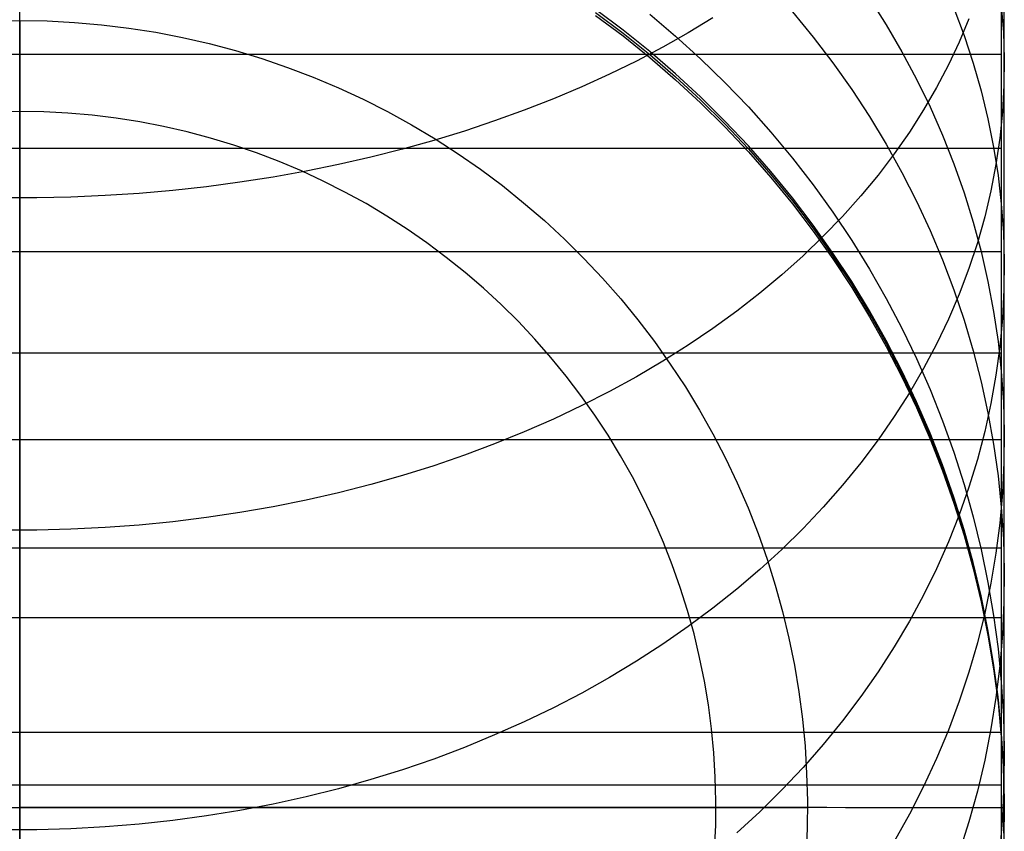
# Model space of a CAD drawing. Header units: millimetres. Extents: x -9 to 331, y -124 to 233.
# Tile 19 of 76: x 319 to 331, y -110 to -99. Entities that reach past the tile are written whole.
import ezdxf

# ---------------------------------------------------------------- set-up
doc = ezdxf.new("R2010")
doc.units = ezdxf.units.MM
doc.layers.add('Up Step Stool_Ferm Living', color=7, linetype='Continuous', true_color=0x000000)

msp = doc.modelspace()

# ---------------------------------------------------------------- linework, layer by layer
at = {"layer": 'Up Step Stool_Ferm Living'}
for p, q in [((331.056, -97.752, 142.883), (331.056, -99.341, 141.789)), ((331.056, -98.335, 143.697), (331.056, -99.952, 142.581)), ((331.056, -98.335, 143.697), (331.056, -99.952, 142.581)), ((331.056, -98.729, 140.997), (331.056, -100.25, 139.872)), ((331.056, -98.729, 140.997), (331.056, -100.25, 139.872)), ((318.595, -99.751, 123.047), (318.595, -98.816, 124.157)), ((331.095, -99.751, 123.047), (331.095, -98.816, 124.157)), ((318.595, -99.208, -22.49), (318.595, -98.96, -22.147)), ((329.384, -98.926, 112.849), (329.597, -99.262, 113.023)), ((326.255, -99.33, -14.984), (325.907, -99.07, -14.984)), ((325.907, -99.108, 40.621), (326.255, -99.367, 40.621)), ((328.407, -99.097, 109.021), (328.67, -99.418, 109.148)), ((330.456, -99.052, 117.326), (330.586, -99.399, 117.552)), ((331.057, -99.02, 122.399), (331.083, -99.357, 122.672)), ((318.248, -99.214, -22.49), (318.595, -99.208, -22.49)), ((318.248, -99.214, -22.49), (318.595, -99.208, -22.49)), ((318.595, -100.658, 139.556), (318.595, -99.126, 140.711)), ((318.595, -99.208, -22.49), (318.942, -99.214, -22.49)), ((318.595, -99.208, -22.49), (318.942, -99.214, -22.49)), ((318.595, -99.471, -22.829), (318.595, -99.208, -22.49)), ((318.595, -99.208, -22.49), (318.595, -119.208, -22.49)), ((318.942, -99.214, -22.49), (319.289, -99.232, -22.49)), ((318.942, -99.214, -22.49), (319.289, -99.232, -22.49)), ((319.289, -99.232, -22.49), (319.635, -99.262, -22.49)), ((319.289, -99.232, -22.49), (319.635, -99.262, -22.49)), ((325.907, -99.145, 96.226), (326.255, -99.405, 96.226)), ((326.593, -99.127, 102.212), (326.922, -99.406, 102.264)), ((327.396, -99.176, 136.105), (327.082, -99.365, 136.337)), ((330.646, -99.187, 128.624), (330.523, -99.482, 128.918)), ((319.635, -99.262, -22.49), (319.979, -99.304, -22.49)), ((319.635, -99.262, -22.49), (319.979, -99.304, -22.49)), ((319.979, -99.304, -22.49), (320.322, -99.358, -22.49)), ((319.979, -99.304, -22.49), (320.322, -99.358, -22.49)), ((320.322, -99.358, -22.49), (320.663, -99.424, -22.49)), ((320.322, -99.358, -22.49), (320.663, -99.424, -22.49)), ((326.593, -99.602, -14.984), (326.255, -99.33, -14.984)), ((326.255, -99.367, 40.621), (326.593, -99.639, 40.621)), ((327.082, -99.365, 136.337), (326.759, -99.548, 136.562)), ((329.597, -99.262, 113.023), (329.796, -99.605, 113.2)), ((331.056, -99.341, 141.789), (331.056, -100.89, 140.641)), ((331.083, -99.357, 122.672), (331.095, -99.694, 122.945)), ((318.595, -99.746, -23.159), (318.595, -99.471, -22.829)), ((320.663, -99.424, -22.49), (321.001, -99.502, -22.49)), ((320.663, -99.424, -22.49), (321.001, -99.502, -22.49)), ((326.255, -99.405, 96.226), (326.593, -99.677, 96.226)), ((326.922, -99.406, 102.264), (327.24, -99.696, 102.317)), ((328.67, -99.418, 109.148), (328.92, -99.747, 109.279)), ((330.523, -99.482, 128.918), (330.386, -99.773, 129.209)), ((330.586, -99.399, 117.552), (330.701, -99.749, 117.781)), ((321.001, -99.502, -22.49), (321.337, -99.591, -22.49)), ((321.001, -99.502, -22.49), (321.337, -99.591, -22.49)), ((321.337, -99.591, -22.49), (321.669, -99.692, -22.49)), ((321.337, -99.591, -22.49), (321.669, -99.692, -22.49)), ((326.759, -99.548, 136.562), (326.425, -99.723, 136.777)), ((326.922, -99.885, -14.984), (326.593, -99.602, -14.984)), ((329.796, -99.605, 113.2), (329.982, -99.953, 113.38)), ((331.056, -99.641, 140.332), (-8.925, -99.641, 140.332)), ((318.595, -100.032, -23.478), (318.595, -99.746, -23.159)), ((321.669, -99.692, -22.49), (321.997, -99.805, -22.49)), ((321.669, -99.692, -22.49), (321.997, -99.805, -22.49)), ((326.425, -99.723, 136.777), (326.082, -99.891, 136.983)), ((326.593, -99.639, 40.621), (326.922, -99.923, 40.621)), ((326.593, -99.677, 96.226), (326.922, -99.96, 96.226)), ((327.24, -99.696, 102.317), (327.548, -99.996, 102.373)), ((328.92, -99.747, 109.279), (329.159, -100.084, 109.412)), ((330.701, -99.749, 117.781), (330.802, -100.102, 118.011)), ((331.056, -99.641, 140.332), (331.056, -100.836, 141.936)), ((331.095, -99.694, 122.945), (331.091, -100.031, 123.218)), ((318.595, -100.647, 121.906), (318.595, -99.751, 123.047)), ((321.997, -99.805, -22.49), (322.322, -99.928, -22.49)), ((321.997, -99.805, -22.49), (322.322, -99.928, -22.49)), ((330.386, -99.773, 129.209), (330.235, -100.061, 129.496)), ((331.095, -100.647, 121.906), (331.095, -99.751, 123.047)), ((322.322, -99.928, -22.49), (322.641, -100.063, -22.49)), ((322.322, -99.928, -22.49), (322.641, -100.063, -22.49)), ((326.082, -99.891, 136.983), (325.73, -100.051, 137.18)), ((327.24, -100.18, -14.984), (326.922, -99.885, -14.984)), ((326.922, -99.923, 40.621), (327.24, -100.217, 40.621)), ((326.922, -99.96, 96.226), (327.24, -100.255, 96.226)), ((327.548, -99.996, 102.373), (327.846, -100.307, 102.43)), ((329.982, -99.953, 113.38), (330.154, -100.307, 113.562)), ((331.056, -99.952, 142.581), (331.056, -101.531, 141.41)), ((331.056, -99.952, 142.581), (331.056, -101.531, 141.41)), ((318.595, -100.329, -23.788), (318.595, -100.032, -23.478)), ((322.641, -100.063, -22.49), (322.956, -100.209, -22.49)), ((322.641, -100.063, -22.49), (322.956, -100.209, -22.49)), ((325.73, -100.051, 137.18), (325.37, -100.204, 137.367)), ((329.159, -100.084, 109.412), (329.384, -100.429, 109.548)), ((330.235, -100.061, 129.496), (330.07, -100.345, 129.78)), ((330.802, -100.102, 118.011), (330.888, -100.458, 118.244)), ((331.091, -100.031, 123.218), (331.072, -100.368, 123.491)), ((322.956, -100.209, -22.49), (323.266, -100.366, -22.49)), ((322.956, -100.209, -22.49), (323.266, -100.366, -22.49)), ((325.37, -100.204, 137.367), (325.001, -100.348, 137.544)), ((327.548, -100.485, -14.985), (327.24, -100.18, -14.984)), ((327.24, -100.217, 40.621), (327.548, -100.523, 40.621)), ((331.056, -100.25, 139.872), (331.056, -101.731, 138.695)), ((331.056, -100.25, 139.872), (331.056, -101.731, 138.695)), ((318.595, -100.363, -23.823), (318.288, -100.369, -23.823)), ((318.595, -100.636, -24.088), (318.595, -100.329, -23.788)), ((318.902, -100.369, -23.823), (318.595, -100.363, -23.823)), ((319.208, -100.385, -23.823), (318.902, -100.369, -23.823)), ((323.266, -100.366, -22.49), (323.57, -100.534, -22.49)), ((323.266, -100.366, -22.49), (323.57, -100.534, -22.49)), ((325.001, -100.348, 137.544), (324.625, -100.484, 137.712)), ((327.24, -100.255, 96.226), (327.548, -100.56, 96.226)), ((327.846, -100.307, 102.43), (328.132, -100.627, 102.49)), ((330.07, -100.345, 129.78), (329.891, -100.625, 130.059)), ((330.154, -100.307, 113.562), (330.312, -100.666, 113.748)), ((331.072, -100.368, 123.491), (331.038, -100.704, 123.764)), ((319.514, -100.411, -23.823), (319.208, -100.385, -23.823)), ((319.819, -100.449, -23.823), (319.514, -100.411, -23.823)), ((320.122, -100.496, -23.823), (319.819, -100.449, -23.823)), ((320.423, -100.554, -23.823), (320.122, -100.496, -23.823)), ((324.625, -100.484, 137.712), (324.241, -100.612, 137.869)), ((327.846, -100.801, -14.985), (327.548, -100.485, -14.985)), ((329.384, -100.429, 109.548), (329.597, -100.781, 109.687)), ((330.888, -100.458, 118.244), (330.959, -100.817, 118.478)), ((320.722, -100.623, -23.823), (320.423, -100.554, -23.823)), ((321.018, -100.702, -23.824), (320.722, -100.623, -23.823)), ((323.57, -100.534, -22.49), (323.868, -100.711, -22.49)), ((323.57, -100.534, -22.49), (323.868, -100.711, -22.49)), ((324.241, -100.612, 137.869), (323.851, -100.732, 138.016)), ((327.548, -100.523, 40.621), (327.846, -100.839, 40.621)), ((327.548, -100.56, 96.226), (327.846, -100.876, 96.226)), ((318.595, -100.953, -24.377), (318.595, -100.636, -24.088)), ((318.595, -101.504, 120.735), (318.595, -100.647, 121.906)), ((318.595, -102.149, 138.348), (318.595, -100.658, 139.556)), ((321.312, -100.791, -23.824), (321.018, -100.702, -23.824)), ((323.851, -100.732, 138.016), (323.454, -100.843, 138.152)), ((323.868, -100.711, -22.49), (324.16, -100.9, -22.49)), ((323.868, -100.711, -22.49), (324.16, -100.9, -22.49)), ((328.132, -100.627, 102.49), (328.407, -100.958, 102.551)), ((329.891, -100.625, 130.059), (329.698, -100.9, 130.334)), ((330.312, -100.666, 113.748), (330.456, -101.03, 113.936)), ((331.038, -100.704, 123.764), (330.989, -101.039, 124.035)), ((331.095, -101.504, 120.735), (331.095, -100.647, 121.906)), ((331.056, -100.836, 141.936), (-8.925, -100.836, 141.936)), ((321.602, -100.891, -23.824), (321.312, -100.791, -23.824)), ((323.454, -100.843, 138.152), (323.051, -100.945, 138.277)), ((328.132, -101.127, -14.985), (327.846, -100.801, -14.985)), ((327.846, -100.839, 40.621), (328.132, -101.165, 40.62)), ((329.597, -100.781, 109.687), (329.796, -101.139, 109.829)), ((330.959, -100.817, 118.478), (331.016, -101.177, 118.713)), ((318.595, -101.28, -24.654), (318.595, -100.953, -24.377)), ((321.889, -101, -23.824), (321.602, -100.891, -23.824)), ((323.051, -100.945, 138.277), (322.643, -101.038, 138.392)), ((324.16, -100.9, -22.49), (324.445, -101.098, -22.49)), ((324.16, -100.9, -22.49), (324.445, -101.098, -22.49)), ((327.846, -100.876, 96.226), (328.132, -101.202, 96.226)), ((328.407, -100.958, 102.551), (328.67, -101.297, 102.613)), ((329.698, -100.9, 130.334), (329.492, -101.171, 130.603)), ((331.056, -100.89, 140.641), (331.056, -102.399, 139.44)), ((322.23, -101.122, 138.495), (321.813, -101.197, 138.587)), ((322.172, -101.119, -23.824), (321.889, -101, -23.824)), ((322.45, -101.248, -23.824), (322.172, -101.119, -23.824)), ((322.643, -101.038, 138.392), (322.23, -101.122, 138.495)), ((324.445, -101.098, -22.49), (324.723, -101.306, -22.49)), ((324.445, -101.098, -22.49), (324.723, -101.306, -22.49)), ((330.456, -101.03, 113.936), (330.586, -101.398, 114.126)), ((330.989, -101.039, 124.035), (330.926, -101.372, 124.305)), ((321.813, -101.197, 138.587), (321.392, -101.263, 138.668)), ((322.724, -101.387, -23.824), (322.45, -101.248, -23.824)), ((328.407, -101.463, -14.985), (328.132, -101.127, -14.985)), ((328.132, -101.165, 40.62), (328.407, -101.501, 40.62)), ((328.132, -101.202, 96.226), (328.407, -101.538, 96.226)), ((329.492, -101.171, 130.603), (329.273, -101.436, 130.868)), ((329.796, -101.139, 109.829), (329.982, -101.504, 109.973)), ((331.016, -101.177, 118.713), (331.057, -101.539, 118.949)), ((318.595, -101.616, -24.921), (318.595, -101.28, -24.654)), ((320.54, -101.367, 138.796), (320.11, -101.405, 138.843)), ((320.967, -101.32, 138.738), (320.54, -101.367, 138.796)), ((321.392, -101.263, 138.668), (320.967, -101.32, 138.738)), ((324.723, -101.306, -22.49), (324.993, -101.523, -22.49)), ((324.723, -101.306, -22.49), (324.993, -101.523, -22.49)), ((328.67, -101.297, 102.613), (328.92, -101.645, 102.678)), ((330.926, -101.372, 124.305), (330.847, -101.704, 124.574)), ((318.812, -101.462, 138.913), (318.378, -101.462, 138.913)), ((319.246, -101.452, 138.901), (318.812, -101.462, 138.913)), ((319.679, -101.433, 138.878), (319.246, -101.452, 138.901)), ((320.11, -101.405, 138.843), (319.679, -101.433, 138.878)), ((322.992, -101.535, -23.824), (322.724, -101.387, -23.824)), ((328.67, -101.808, -14.985), (328.407, -101.463, -14.985)), ((329.273, -101.436, 130.868), (329.041, -101.696, 131.127)), ((330.586, -101.398, 114.126), (330.701, -101.769, 114.318)), ((318.595, -102.321, 119.535), (318.595, -101.504, 120.735)), ((318.595, -101.961, -25.175), (318.595, -101.616, -24.921)), ((323.256, -101.692, -23.824), (322.992, -101.535, -23.824)), ((324.993, -101.523, -22.49), (325.256, -101.75, -22.49)), ((324.993, -101.523, -22.49), (325.256, -101.75, -22.49)), ((328.407, -101.501, 40.62), (328.67, -101.846, 40.62)), ((328.407, -101.538, 96.226), (328.67, -101.883, 96.226)), ((329.982, -101.504, 109.973), (330.154, -101.874, 110.12)), ((331.056, -101.531, 141.41), (331.056, -103.067, 140.185)), ((331.056, -101.531, 141.41), (331.056, -103.067, 140.185)), ((331.057, -101.539, 118.949), (331.083, -101.901, 119.186)), ((331.095, -102.321, 119.535), (331.095, -101.504, 120.735)), ((323.514, -101.858, -23.824), (323.256, -101.692, -23.824)), ((325.256, -101.75, -22.49), (325.511, -101.985, -22.49)), ((325.256, -101.75, -22.49), (325.511, -101.985, -22.49)), ((329.041, -101.696, 131.127), (328.796, -101.949, 131.38)), ((328.92, -101.645, 102.678), (329.159, -102.002, 102.744)), ((330.847, -101.704, 124.574), (330.754, -102.033, 124.841)), ((331.056, -101.731, 138.695), (331.056, -103.171, 137.468)), ((331.056, -101.731, 138.695), (331.056, -103.171, 137.468)), ((323.766, -102.034, -23.824), (323.514, -101.858, -23.824)), ((328.92, -102.162, -14.986), (328.67, -101.808, -14.985)), ((328.67, -101.846, 40.62), (328.92, -102.2, 40.62)), ((330.154, -101.874, 110.12), (330.312, -102.25, 110.268)), ((330.701, -101.769, 114.318), (330.802, -102.144, 114.511)), ((318.595, -102.315, -25.418), (318.595, -101.961, -25.175)), ((325.511, -101.985, -22.49), (325.758, -102.23, -22.49)), ((325.511, -101.985, -22.49), (325.758, -102.23, -22.49)), ((328.796, -101.949, 131.38), (328.54, -102.197, 131.627)), ((328.67, -101.883, 96.226), (328.92, -102.237, 96.226)), ((331.083, -101.901, 119.186), (331.095, -102.265, 119.423)), ((324.011, -102.217, -23.825), (323.766, -102.034, -23.824)), ((329.159, -102.002, 102.744), (329.384, -102.366, 102.811)), ((330.754, -102.033, 124.841), (330.646, -102.359, 125.105)), ((331.056, -102.149, 138.348), (-8.925, -102.149, 138.348)), ((318.595, -103.597, 137.088), (318.595, -102.149, 138.348)), ((324.251, -102.409, -23.825), (324.011, -102.217, -23.825)), ((325.758, -102.23, -22.49), (325.996, -102.483, -22.49)), ((325.758, -102.23, -22.49), (325.996, -102.483, -22.49)), ((328.54, -102.197, 131.627), (328.271, -102.438, 131.867)), ((329.159, -102.525, -14.986), (328.92, -102.162, -14.986)), ((328.92, -102.2, 40.62), (329.159, -102.562, 40.62)), ((328.92, -102.237, 96.226), (329.159, -102.6, 96.226)), ((330.312, -102.25, 110.268), (330.456, -102.631, 110.419)), ((330.802, -102.144, 114.511), (330.888, -102.522, 114.706)), ((331.056, -102.149, 138.348), (331.056, -103.435, 139.879)), ((318.595, -102.677, -25.648), (318.595, -102.315, -25.418)), ((318.595, -103.096, 118.308), (318.595, -102.321, 119.535)), ((329.384, -102.366, 102.811), (329.597, -102.738, 102.88)), ((330.646, -102.359, 125.105), (330.523, -102.683, 125.367)), ((331.095, -102.265, 119.423), (331.091, -102.628, 119.66)), ((331.095, -103.096, 118.308), (331.095, -102.321, 119.535)), ((324.483, -102.61, -23.825), (324.251, -102.409, -23.825)), ((325.996, -102.483, -22.49), (326.225, -102.743, -22.49)), ((325.996, -102.483, -22.49), (326.225, -102.743, -22.49)), ((328.271, -102.438, 131.867), (327.99, -102.672, 132.101)), ((331.056, -102.399, 139.44), (331.056, -103.866, 138.188)), ((324.708, -102.818, -23.825), (324.483, -102.61, -23.825)), ((329.384, -102.896, -14.986), (329.159, -102.525, -14.986)), ((329.159, -102.562, 40.62), (329.384, -102.933, 40.62)), ((329.159, -102.6, 96.226), (329.384, -102.971, 96.226)), ((330.888, -102.522, 114.706), (330.959, -102.903, 114.903)), ((318.595, -103.046, -25.866), (318.595, -102.677, -25.648)), ((326.225, -102.743, -22.49), (326.444, -103.012, -22.49)), ((326.225, -102.743, -22.49), (326.444, -103.012, -22.49)), ((327.99, -102.672, 132.101), (327.698, -102.9, 132.328)), ((329.597, -102.738, 102.88), (329.796, -103.117, 102.95)), ((330.523, -102.683, 125.367), (330.386, -103.003, 125.626)), ((330.456, -102.631, 110.419), (330.586, -103.016, 110.571)), ((331.091, -102.628, 119.66), (331.072, -102.991, 119.897)), ((324.926, -103.034, -23.825), (324.708, -102.818, -23.825)), ((327.698, -102.9, 132.328), (327.396, -103.12, 132.547)), ((329.597, -103.274, -14.986), (329.384, -102.896, -14.986)), ((329.384, -102.933, 40.62), (329.597, -103.311, 40.62)), ((329.384, -102.971, 96.226), (329.597, -103.349, 96.226)), ((330.959, -102.903, 114.903), (331.016, -103.285, 115.1)), ((331.072, -102.991, 119.897), (331.038, -103.353, 120.133)), ((318.595, -103.423, -26.071), (318.595, -103.046, -25.866)), ((318.595, -103.829, 117.055), (318.595, -103.096, 118.308)), ((325.136, -103.258, -23.825), (324.926, -103.034, -23.825)), ((326.444, -103.012, -22.49), (326.655, -103.288, -22.49)), ((326.444, -103.012, -22.49), (326.655, -103.288, -22.49)), ((327.396, -103.12, 132.547), (327.082, -103.332, 132.759)), ((329.796, -103.117, 102.95), (329.982, -103.503, 103.021)), ((330.386, -103.003, 125.626), (330.235, -103.319, 125.882)), ((330.586, -103.016, 110.571), (330.701, -103.405, 110.725)), ((331.056, -103.067, 140.185), (331.056, -104.561, 138.909)), ((331.056, -103.067, 140.185), (331.056, -104.561, 138.909)), ((331.095, -103.829, 117.055), (331.095, -103.096, 118.308)), ((331.056, -103.171, 137.468), (331.056, -104.568, 136.192)), ((331.056, -103.171, 137.468), (331.056, -104.568, 136.192)), ((325.339, -103.488, -23.825), (325.136, -103.258, -23.825)), ((326.655, -103.288, -22.49), (326.855, -103.572, -22.49)), ((326.655, -103.288, -22.49), (326.855, -103.572, -22.49)), ((327.082, -103.332, 132.759), (326.759, -103.537, 132.964)), ((329.796, -103.659, -14.987), (329.597, -103.274, -14.986)), ((329.597, -103.311, 40.62), (329.796, -103.697, 40.62)), ((329.597, -103.349, 96.226), (329.796, -103.734, 96.226)), ((330.235, -103.319, 125.882), (330.07, -103.631, 126.135)), ((331.038, -103.353, 120.133), (330.989, -103.714, 120.369)), ((331.016, -103.285, 115.1), (331.057, -103.669, 115.298)), ((331.056, -103.435, 139.879), (-8.925, -103.435, 139.879)), ((318.595, -103.807, -26.263), (318.595, -103.423, -26.071)), ((325.533, -103.726, -23.826), (325.339, -103.488, -23.825)), ((330.701, -103.405, 110.725), (330.802, -103.797, 110.88)), ((318.595, -105, 135.779), (318.595, -103.597, 137.088)), ((326.759, -103.537, 132.964), (326.425, -103.733, 133.16)), ((326.855, -103.572, -22.49), (327.046, -103.862, -22.49)), ((326.855, -103.572, -22.49), (327.046, -103.862, -22.49)), ((329.982, -103.503, 103.021), (330.154, -103.894, 103.094)), ((325.719, -103.97, -23.826), (325.533, -103.726, -23.826)), ((326.425, -103.733, 133.16), (326.082, -103.921, 133.347)), ((329.982, -104.051, -14.987), (329.796, -103.659, -14.987)), ((329.796, -103.697, 40.62), (329.982, -104.089, 40.619)), ((329.796, -103.734, 96.226), (329.982, -104.126, 96.226)), ((330.07, -103.631, 126.135), (329.891, -103.938, 126.384)), ((330.989, -103.714, 120.369), (330.926, -104.074, 120.604)), ((331.057, -103.669, 115.298), (331.083, -104.053, 115.497)), ((318.595, -104.197, -26.442), (318.595, -103.807, -26.263)), ((318.595, -104.518, 115.779), (318.595, -103.829, 117.055)), ((327.046, -103.862, -22.49), (327.226, -104.158, -22.49)), ((327.046, -103.862, -22.49), (327.226, -104.158, -22.49)), ((330.802, -103.797, 110.88), (330.888, -104.193, 111.037)), ((331.056, -103.866, 138.188), (331.056, -105.289, 136.887)), ((331.095, -104.518, 115.779), (331.095, -103.829, 117.055)), ((325.896, -104.22, -23.826), (325.719, -103.97, -23.826)), ((326.082, -103.921, 133.347), (325.73, -104.101, 133.527)), ((329.891, -103.938, 126.384), (329.698, -104.24, 126.629)), ((330.154, -103.894, 103.094), (330.312, -104.292, 103.167)), ((325.73, -104.101, 133.527), (325.37, -104.272, 133.697)), ((330.154, -104.45, -14.987), (329.982, -104.051, -14.987)), ((329.982, -104.089, 40.619), (330.154, -104.487, 40.619)), ((330.926, -104.074, 120.604), (330.847, -104.431, 120.837)), ((331.083, -104.053, 115.497), (331.095, -104.439, 115.696)), ((318.595, -104.593, -26.607), (318.595, -104.197, -26.442)), ((326.065, -104.477, -23.826), (325.896, -104.22, -23.826)), ((327.226, -104.158, -22.49), (327.396, -104.461, -22.49)), ((327.226, -104.158, -22.49), (327.396, -104.461, -22.49)), ((329.698, -104.24, 126.629), (329.492, -104.536, 126.869)), ((329.982, -104.126, 96.226), (330.154, -104.525, 96.226)), ((330.888, -104.193, 111.037), (330.959, -104.591, 111.194)), ((325.37, -104.272, 133.697), (325.001, -104.434, 133.859)), ((330.312, -104.292, 103.167), (330.456, -104.694, 103.242)), ((325.001, -104.434, 133.859), (324.625, -104.587, 134.011)), ((326.224, -104.739, -23.826), (326.065, -104.477, -23.826)), ((327.396, -104.461, -22.49), (327.556, -104.769, -22.49)), ((327.396, -104.461, -22.49), (327.556, -104.769, -22.49)), ((330.312, -104.854, -14.987), (330.154, -104.45, -14.987)), ((330.154, -104.487, 40.619), (330.312, -104.891, 40.619)), ((330.847, -104.431, 120.837), (330.754, -104.786, 121.069)), ((331.095, -104.439, 115.696), (331.091, -104.824, 115.895)), ((331.056, -104.537, 136.221), (-8.925, -104.537, 136.221)), ((318.595, -105.164, 114.479), (318.595, -104.518, 115.779)), ((318.595, -104.994, -26.759), (318.595, -104.593, -26.607)), ((324.625, -104.587, 134.011), (324.241, -104.73, 134.154)), ((329.492, -104.536, 126.869), (329.273, -104.827, 127.105)), ((330.154, -104.525, 96.226), (330.312, -104.929, 96.226)), ((330.959, -104.591, 111.194), (331.016, -104.991, 111.352)), ((331.056, -104.537, 136.221), (331.056, -105.91, 137.675)), ((331.056, -104.561, 138.909), (331.056, -106.01, 137.581)), ((331.056, -104.561, 138.909), (331.056, -106.01, 137.581)), ((331.056, -104.568, 136.192), (331.056, -105.92, 134.869)), ((331.056, -104.568, 136.192), (331.056, -105.92, 134.869)), ((331.095, -105.164, 114.479), (331.095, -104.518, 115.779)), ((324.241, -104.73, 134.154), (323.851, -104.864, 134.288)), ((326.374, -105.006, -23.826), (326.224, -104.739, -23.826)), ((330.456, -104.694, 103.242), (330.586, -105.101, 103.317)), ((323.851, -104.864, 134.288), (323.454, -104.989, 134.412)), ((327.556, -104.769, -22.49), (327.705, -105.083, -22.49)), ((327.556, -104.769, -22.49), (327.705, -105.083, -22.49)), ((329.273, -104.827, 127.105), (329.041, -105.112, 127.336)), ((330.456, -105.263, -14.988), (330.312, -104.854, -14.987)), ((330.754, -104.786, 121.069), (330.646, -105.138, 121.298)), ((331.091, -104.824, 115.895), (331.072, -105.209, 116.094)), ((318.595, -105.4, -26.896), (318.595, -104.994, -26.759)), ((323.454, -104.989, 134.412), (323.051, -105.103, 134.526)), ((330.312, -104.891, 40.619), (330.456, -105.301, 40.619)), ((330.312, -104.929, 96.226), (330.456, -105.338, 96.226)), ((331.016, -104.991, 111.352), (331.057, -105.392, 111.511)), ((318.595, -106.357, 134.422), (318.595, -105, 135.779)), ((323.051, -105.103, 134.526), (322.643, -105.208, 134.63)), ((326.515, -105.279, -23.827), (326.374, -105.006, -23.826)), ((327.705, -105.083, -22.49), (327.842, -105.401, -22.49)), ((327.705, -105.083, -22.49), (327.842, -105.401, -22.49)), ((329.041, -105.112, 127.336), (328.796, -105.391, 127.561)), ((330.586, -105.101, 103.317), (330.701, -105.513, 103.393)), ((318.595, -105.765, 113.158), (318.595, -105.164, 114.479)), ((322.643, -105.208, 134.63), (322.23, -105.302, 134.725)), ((330.646, -105.138, 121.298), (330.523, -105.486, 121.526)), ((331.072, -105.209, 116.094), (331.038, -105.594, 116.293)), ((331.095, -105.765, 113.158), (331.095, -105.164, 114.479)), ((322.23, -105.302, 134.725), (321.813, -105.386, 134.809)), ((326.647, -105.556, -23.827), (326.515, -105.279, -23.827)), ((330.586, -105.677, -14.988), (330.456, -105.263, -14.988)), ((330.456, -105.301, 40.619), (330.586, -105.715, 40.619)), ((330.456, -105.338, 96.226), (330.586, -105.752, 96.226)), ((331.056, -105.289, 136.887), (331.056, -106.666, 135.537)), ((318.595, -105.811, -27.02), (318.595, -105.4, -26.896)), ((321.392, -105.46, 134.882), (320.967, -105.524, 134.946)), ((321.813, -105.386, 134.809), (321.392, -105.46, 134.882)), ((327.842, -105.401, -22.49), (327.969, -105.725, -22.49)), ((327.842, -105.401, -22.49), (327.969, -105.725, -22.49)), ((328.796, -105.391, 127.561), (328.54, -105.662, 127.782)), ((330.523, -105.486, 121.526), (330.386, -105.831, 121.751)), ((331.057, -105.392, 111.511), (331.083, -105.795, 111.67)), ((320.11, -105.619, 135.041), (319.679, -105.651, 135.073)), ((320.54, -105.577, 134.999), (320.11, -105.619, 135.041)), ((320.967, -105.524, 134.946), (320.54, -105.577, 134.999)), ((326.769, -105.838, -23.827), (326.647, -105.556, -23.827)), ((330.701, -105.513, 103.393), (330.802, -105.928, 103.47)), ((331.038, -105.594, 116.293), (330.989, -105.977, 116.49)), ((318.812, -105.683, 135.105), (318.378, -105.683, 135.105)), ((319.246, -105.672, 135.094), (318.812, -105.683, 135.105)), ((319.679, -105.651, 135.073), (319.246, -105.672, 135.094)), ((327.969, -105.725, -22.49), (328.084, -106.052, -22.49)), ((327.969, -105.725, -22.49), (328.084, -106.052, -22.49)), ((328.54, -105.662, 127.782), (328.271, -105.927, 127.996)), ((330.701, -106.095, -14.988), (330.586, -105.677, -14.988)), ((330.586, -105.715, 40.619), (330.701, -106.133, 40.619)), ((318.595, -106.32, 111.817), (318.595, -105.765, 113.158)), ((318.595, -106.226, -27.129), (318.595, -105.811, -27.02)), ((326.88, -106.123, -23.827), (326.769, -105.838, -23.827)), ((330.386, -105.831, 121.751), (330.235, -106.172, 121.973)), ((330.586, -105.752, 96.226), (330.701, -106.17, 96.226)), ((331.083, -105.795, 111.67), (331.095, -106.198, 111.83)), ((331.095, -106.32, 111.817), (331.095, -105.765, 113.158)), ((331.056, -105.91, 137.675), (-8.925, -105.91, 137.675)), ((328.271, -105.927, 127.996), (327.99, -106.184, 128.204)), ((330.802, -105.928, 103.47), (330.888, -106.346, 103.547)), ((330.989, -105.977, 116.49), (330.926, -106.358, 116.687)), ((331.056, -105.92, 134.869), (331.056, -107.226, 133.5)), ((331.056, -105.92, 134.869), (331.056, -107.226, 133.5)), ((326.982, -106.413, -23.827), (326.88, -106.123, -23.827)), ((328.084, -106.052, -22.49), (328.188, -106.383, -22.49)), ((328.084, -106.052, -22.49), (328.188, -106.383, -22.49)), ((330.802, -106.517, -14.989), (330.701, -106.095, -14.988)), ((331.056, -106.01, 137.581), (331.056, -107.412, 136.205)), ((331.056, -106.01, 137.581), (331.056, -107.412, 136.205)), ((318.595, -106.644, -27.225), (318.595, -106.226, -27.129)), ((327.99, -106.184, 128.204), (327.698, -106.434, 128.407)), ((330.235, -106.172, 121.973), (330.07, -106.508, 122.192)), ((330.701, -106.133, 40.619), (330.802, -106.555, 40.619)), ((330.701, -106.17, 96.226), (330.802, -106.592, 96.226)), ((331.095, -106.198, 111.83), (331.091, -106.602, 111.989)), ((318.595, -106.829, 110.458), (318.595, -106.32, 111.817)), ((318.595, -107.665, 133.018), (318.595, -106.357, 134.422)), ((330.926, -106.358, 116.687), (330.847, -106.737, 116.883)), ((330.888, -106.346, 103.547), (330.959, -106.767, 103.625)), ((331.095, -106.829, 110.458), (331.095, -106.32, 111.817)), ((327.074, -106.705, -23.828), (326.982, -106.413, -23.827)), ((327.698, -106.434, 128.407), (327.396, -106.675, 128.602)), ((328.188, -106.383, -22.49), (328.28, -106.718, -22.49)), ((328.188, -106.383, -22.49), (328.28, -106.718, -22.49)), ((330.07, -106.508, 122.192), (329.891, -106.839, 122.408)), ((330.888, -106.943, -14.989), (330.802, -106.517, -14.989)), ((330.802, -106.555, 40.619), (330.888, -106.98, 40.618)), ((330.802, -106.592, 96.226), (330.888, -107.018, 96.226)), ((331.091, -106.602, 111.989), (331.072, -107.005, 112.149)), ((318.595, -107.065, -27.305), (318.595, -106.644, -27.225)), ((327.156, -107.001, -23.828), (327.074, -106.705, -23.828)), ((327.396, -106.675, 128.602), (327.082, -106.908, 128.791)), ((328.28, -106.718, -22.49), (328.361, -107.056, -22.49)), ((328.28, -106.718, -22.49), (328.361, -107.056, -22.49)), ((330.847, -106.737, 116.883), (330.754, -107.114, 117.077)), ((331.056, -106.666, 135.537), (331.056, -107.996, 134.14)), ((331.056, -106.798, 133.959), (-8.925, -106.798, 133.959)), ((318.595, -107.292, 109.083), (318.595, -106.829, 110.458)), ((329.891, -106.839, 122.408), (329.698, -107.164, 122.621)), ((330.959, -106.767, 103.625), (331.016, -107.19, 103.703)), ((331.056, -106.798, 133.959), (331.056, -108.253, 135.331)), ((331.095, -107.292, 109.083), (331.095, -106.829, 110.458)), ((327.082, -106.908, 128.791), (326.759, -107.133, 128.973)), ((330.959, -107.371, -14.989), (330.888, -106.943, -14.989)), ((330.888, -106.98, 40.618), (330.959, -107.408, 40.618)), ((318.595, -107.489, -27.372), (318.595, -107.065, -27.305)), ((327.227, -107.3, -23.828), (327.156, -107.001, -23.828)), ((328.361, -107.056, -22.49), (328.43, -107.396, -22.49)), ((328.361, -107.056, -22.49), (328.43, -107.396, -22.49)), ((330.754, -107.114, 117.077), (330.646, -107.487, 117.27)), ((330.888, -107.018, 96.226), (330.959, -107.446, 96.226)), ((331.072, -107.005, 112.149), (331.038, -107.407, 112.308)), ((326.759, -107.133, 128.973), (326.425, -107.349, 129.148)), ((329.698, -107.164, 122.621), (329.492, -107.484, 122.83)), ((331.016, -107.19, 103.703), (331.057, -107.615, 103.782)), ((331.056, -107.226, 133.5), (331.056, -108.484, 132.087)), ((331.056, -107.226, 133.5), (331.056, -108.484, 132.087)), ((318.595, -107.707, 107.692), (318.595, -107.292, 109.083)), ((326.425, -107.349, 129.148), (326.082, -107.555, 129.315)), ((327.288, -107.6, -23.828), (327.227, -107.3, -23.828)), ((331.016, -107.801, -14.989), (330.959, -107.371, -14.989)), ((331.095, -107.707, 107.692), (331.095, -107.292, 109.083)), ((318.595, -107.915, -27.423), (318.595, -107.489, -27.372)), ((328.43, -107.396, -22.49), (328.487, -107.738, -22.49)), ((328.43, -107.396, -22.49), (328.487, -107.738, -22.49)), ((329.492, -107.484, 122.83), (329.273, -107.797, 123.034)), ((330.646, -107.487, 117.27), (330.523, -107.857, 117.461)), ((330.959, -107.408, 40.618), (331.016, -107.838, 40.618)), ((330.959, -107.446, 96.226), (331.016, -107.876, 96.226)), ((331.038, -107.407, 112.308), (330.989, -107.808, 112.467)), ((331.056, -107.412, 136.205), (331.056, -108.766, 134.78)), ((331.056, -107.412, 136.205), (331.056, -108.766, 134.78)), ((326.082, -107.555, 129.315), (325.73, -107.752, 129.475)), ((327.338, -107.903, -23.828), (327.288, -107.6, -23.828)), ((331.057, -107.615, 103.782), (331.083, -108.04, 103.861)), ((318.595, -108.924, 131.569), (318.595, -107.665, 133.018)), ((318.595, -108.075, 106.288), (318.595, -107.707, 107.692)), ((328.487, -107.738, -22.49), (328.532, -108.082, -22.49)), ((328.487, -107.738, -22.49), (328.532, -108.082, -22.49)), ((331.095, -108.075, 106.288), (331.095, -107.707, 107.692)), ((325.73, -107.752, 129.475), (325.37, -107.94, 129.627)), ((329.273, -107.797, 123.034), (329.041, -108.105, 123.235)), ((330.523, -107.857, 117.461), (330.386, -108.223, 117.65)), ((330.989, -107.808, 112.467), (330.926, -108.207, 112.624)), ((331.057, -108.233, -14.99), (331.016, -107.801, -14.989)), ((331.016, -107.838, 40.618), (331.057, -108.27, 40.618)), ((318.595, -108.343, -27.46), (318.595, -107.915, -27.423)), ((325.37, -107.94, 129.627), (325.001, -108.118, 129.771)), ((327.378, -108.207, -23.829), (327.338, -107.903, -23.828)), ((331.016, -107.876, 96.226), (331.057, -108.308, 96.226)), ((331.056, -107.996, 134.14), (331.056, -109.277, 132.699)), ((318.595, -108.394, 104.873), (318.595, -108.075, 106.288)), ((325.001, -108.118, 129.771), (324.625, -108.285, 129.907)), ((328.532, -108.082, -22.49), (328.565, -108.428, -22.49)), ((328.532, -108.082, -22.49), (328.565, -108.428, -22.49)), ((329.041, -108.105, 123.235), (328.796, -108.405, 123.431)), ((331.083, -108.04, 103.861), (331.095, -108.467, 103.94)), ((331.095, -108.394, 104.873), (331.095, -108.075, 106.288)), ((327.407, -108.513, -23.829), (327.378, -108.207, -23.829)), ((330.386, -108.223, 117.65), (330.235, -108.584, 117.837)), ((330.926, -108.207, 112.624), (330.847, -108.604, 112.781)), ((331.083, -108.666, -14.99), (331.057, -108.233, -14.99)), ((331.056, -108.253, 135.331), (-8.925, -108.253, 135.331)), ((318.595, -108.771, -27.483), (318.595, -108.343, -27.46)), ((324.625, -108.285, 129.907), (324.241, -108.443, 130.035)), ((331.057, -108.27, 40.618), (331.083, -108.703, 40.618)), ((331.057, -108.308, 96.226), (331.083, -108.741, 96.226)), ((318.595, -108.665, 103.447), (318.595, -108.394, 104.873)), ((324.241, -108.443, 130.035), (323.851, -108.59, 130.154)), ((328.796, -108.405, 123.431), (328.54, -108.698, 123.622)), ((328.565, -108.428, -22.49), (328.586, -108.774, -22.49)), ((328.565, -108.428, -22.49), (328.586, -108.774, -22.49)), ((331.056, -108.484, 132.087), (331.056, -109.693, 130.631)), ((331.056, -108.484, 132.087), (331.056, -109.693, 130.631)), ((331.095, -108.467, 103.94), (331.091, -108.894, 104.018)), ((331.095, -108.665, 103.447), (331.095, -108.394, 104.873)), ((323.851, -108.59, 130.154), (323.454, -108.726, 130.264)), ((327.426, -108.819, -23.829), (327.407, -108.513, -23.829)), ((330.235, -108.584, 117.837), (330.07, -108.941, 118.021)), ((330.847, -108.604, 112.781), (330.754, -108.998, 112.937)), ((318.595, -108.887, 102.013), (318.595, -108.665, 103.447)), ((323.454, -108.726, 130.264), (323.051, -108.852, 130.366)), ((328.54, -108.698, 123.622), (328.271, -108.983, 123.808)), ((331.095, -109.1, -14.99), (331.083, -108.666, -14.99)), ((331.083, -108.703, 40.618), (331.095, -109.137, 40.618)), ((331.083, -108.741, 96.226), (331.095, -109.175, 96.226)), ((331.095, -108.887, 102.013), (331.095, -108.665, 103.447)), ((318.595, -109.2, -27.49), (318.595, -108.771, -27.483)), ((323.051, -108.852, 130.366), (322.643, -108.967, 130.459)), ((327.434, -109.126, -23.829), (327.426, -108.819, -23.829)), ((328.586, -108.774, -22.49), (328.595, -109.121, -22.49)), ((328.586, -108.774, -22.49), (328.595, -109.121, -22.49)), ((331.056, -108.766, 134.78), (331.056, -110.07, 133.31)), ((331.056, -108.766, 134.78), (331.056, -110.07, 133.31)), ((331.056, -108.924, 131.569), (-8.925, -108.924, 131.569)), ((318.595, -109.06, 100.572), (318.595, -108.887, 102.013)), ((318.595, -110.131, 130.077), (318.595, -108.924, 131.569)), ((322.643, -108.967, 130.459), (322.23, -109.07, 130.543)), ((328.271, -108.983, 123.808), (327.99, -109.26, 123.989)), ((330.07, -108.941, 118.021), (329.891, -109.292, 118.202)), ((330.754, -108.998, 112.937), (330.646, -109.389, 113.092)), ((331.056, -108.924, 131.569), (331.056, -110.456, 132.854)), ((331.091, -108.894, 104.018), (331.072, -109.32, 104.097)), ((331.095, -109.06, 100.572), (331.095, -108.887, 102.013)), ((318.595, -109.184, 99.126), (318.595, -109.06, 100.572)), ((322.23, -109.07, 130.543), (321.813, -109.163, 130.618)), ((328.595, -109.121, -22.49), (328.592, -109.469, -22.49)), ((328.595, -109.121, -22.49), (328.592, -109.469, -22.49)), ((331.091, -109.534, -14.991), (331.095, -109.1, -14.99)), ((331.095, -109.184, 99.126), (331.095, -109.06, 100.572)), ((308.595, -109.208, -22.49), (328.595, -109.208, -22.49)), ((318.595, -109.258, 97.677), (318.595, -109.184, 99.126)), ((318.595, -109.2, -27.49), (318.595, -109.629, -27.483)), ((318.595, -109.2, -27.49), (319.024, -109.2, -27.483)), ((318.595, -109.208, -14.99), (318.595, -109.283, 96.226)), ((319.024, -109.2, -27.483), (319.453, -109.2, -27.461)), ((319.453, -109.2, -27.461), (319.881, -109.2, -27.424)), ((319.881, -109.2, -27.424), (320.307, -109.2, -27.373)), ((320.307, -109.2, -27.373), (320.731, -109.2, -27.307)), ((320.731, -109.2, -27.307), (321.153, -109.2, -27.226)), ((321.392, -109.244, 130.684), (320.967, -109.313, 130.74)), ((321.153, -109.2, -27.226), (321.571, -109.2, -27.131)), ((321.813, -109.163, 130.618), (321.392, -109.244, 130.684)), ((321.571, -109.2, -27.131), (321.987, -109.2, -27.022)), ((321.987, -109.2, -27.022), (322.398, -109.2, -26.898)), ((322.398, -109.2, -26.898), (322.804, -109.2, -26.76)), ((322.804, -109.2, -26.76), (323.206, -109.2, -26.609)), ((323.206, -109.2, -26.609), (323.602, -109.201, -26.444)), ((323.602, -109.201, -26.444), (323.993, -109.201, -26.265)), ((323.993, -109.201, -26.265), (324.377, -109.201, -26.073)), ((324.377, -109.201, -26.073), (324.754, -109.201, -25.868)), ((324.754, -109.201, -25.868), (325.124, -109.201, -25.65)), ((325.124, -109.201, -25.65), (325.486, -109.201, -25.42)), ((325.486, -109.201, -25.42), (325.84, -109.201, -25.177)), ((325.84, -109.201, -25.177), (326.185, -109.202, -24.922)), ((326.185, -109.202, -24.922), (326.522, -109.202, -24.656)), ((326.522, -109.202, -24.656), (326.849, -109.202, -24.378)), ((326.849, -109.202, -24.378), (327.167, -109.202, -24.089)), ((327.167, -109.202, -24.089), (327.474, -109.202, -23.789)), ((327.431, -109.432, -23.829), (327.434, -109.126, -23.829)), ((327.474, -109.202, -23.789), (327.771, -109.203, -23.479)), ((327.771, -109.203, -23.479), (328.057, -109.203, -23.159)), ((328.057, -109.203, -23.159), (328.332, -109.203, -22.829)), ((328.332, -109.203, -22.829), (328.595, -109.203, -22.49)), ((328.595, -109.203, -22.49), (328.843, -109.203, -22.147)), ((328.843, -109.203, -22.147), (329.08, -109.204, -21.796)), ((329.08, -109.204, -21.796), (329.304, -109.204, -21.437)), ((329.304, -109.204, -21.437), (329.517, -109.204, -21.071)), ((329.517, -109.204, -21.071), (329.716, -109.204, -20.698)), ((329.716, -109.204, -20.698), (329.903, -109.205, -20.318)), ((329.903, -109.205, -20.318), (330.077, -109.205, -19.932)), ((330.077, -109.205, -19.932), (330.238, -109.205, -19.54)), ((330.238, -109.205, -19.54), (330.385, -109.205, -19.143)), ((330.385, -109.205, -19.143), (330.519, -109.206, -18.742)), ((330.519, -109.206, -18.742), (330.639, -109.206, -18.336)), ((330.639, -109.206, -18.336), (330.746, -109.206, -17.926)), ((330.746, -109.206, -17.926), (330.838, -109.207, -17.513)), ((330.838, -109.207, -17.513), (330.916, -109.207, -17.097)), ((330.916, -109.207, -17.097), (330.981, -109.207, -16.679)), ((330.981, -109.207, -16.679), (331.031, -109.207, -16.258)), ((331.031, -109.207, -16.258), (331.067, -109.208, -15.836)), ((331.067, -109.208, -15.836), (331.088, -109.208, -15.414)), ((331.088, -109.208, -15.414), (331.095, -109.208, -14.99)), ((331.095, -109.137, 40.618), (331.091, -109.571, 40.618)), ((331.095, -109.175, 96.226), (331.091, -109.609, 96.226)), ((331.095, -109.258, 97.677), (331.095, -109.184, 99.126)), ((331.095, -109.208, -14.99), (331.095, -109.283, 96.226)), ((318.595, -109.283, 96.226), (318.595, -109.258, 97.677)), ((320.54, -109.372, 130.787), (320.11, -109.418, 130.825)), ((320.967, -109.313, 130.74), (320.54, -109.372, 130.787)), ((327.99, -109.26, 123.989), (327.698, -109.529, 124.165)), ((329.891, -109.292, 118.202), (329.698, -109.637, 118.381)), ((331.072, -109.32, 104.097), (331.038, -109.745, 104.176)), ((331.056, -109.277, 132.699), (331.056, -110.508, 131.214)), ((331.095, -109.283, 96.226), (331.095, -109.258, 97.677)), ((318.812, -109.488, 130.882), (318.378, -109.488, 130.882)), ((319.246, -109.477, 130.872), (318.812, -109.488, 130.882)), ((319.679, -109.453, 130.853), (319.246, -109.477, 130.872)), ((320.11, -109.418, 130.825), (319.679, -109.453, 130.853)), ((327.418, -109.739, -23.83), (327.431, -109.432, -23.829)), ((328.592, -109.469, -22.49), (328.577, -109.815, -22.49)), ((328.592, -109.469, -22.49), (328.577, -109.815, -22.49)), ((330.646, -109.389, 113.092), (330.523, -109.776, 113.245))]:
    msp.add_line(p, q, dxfattribs=at)

doc.saveas('drawing.dxf')
